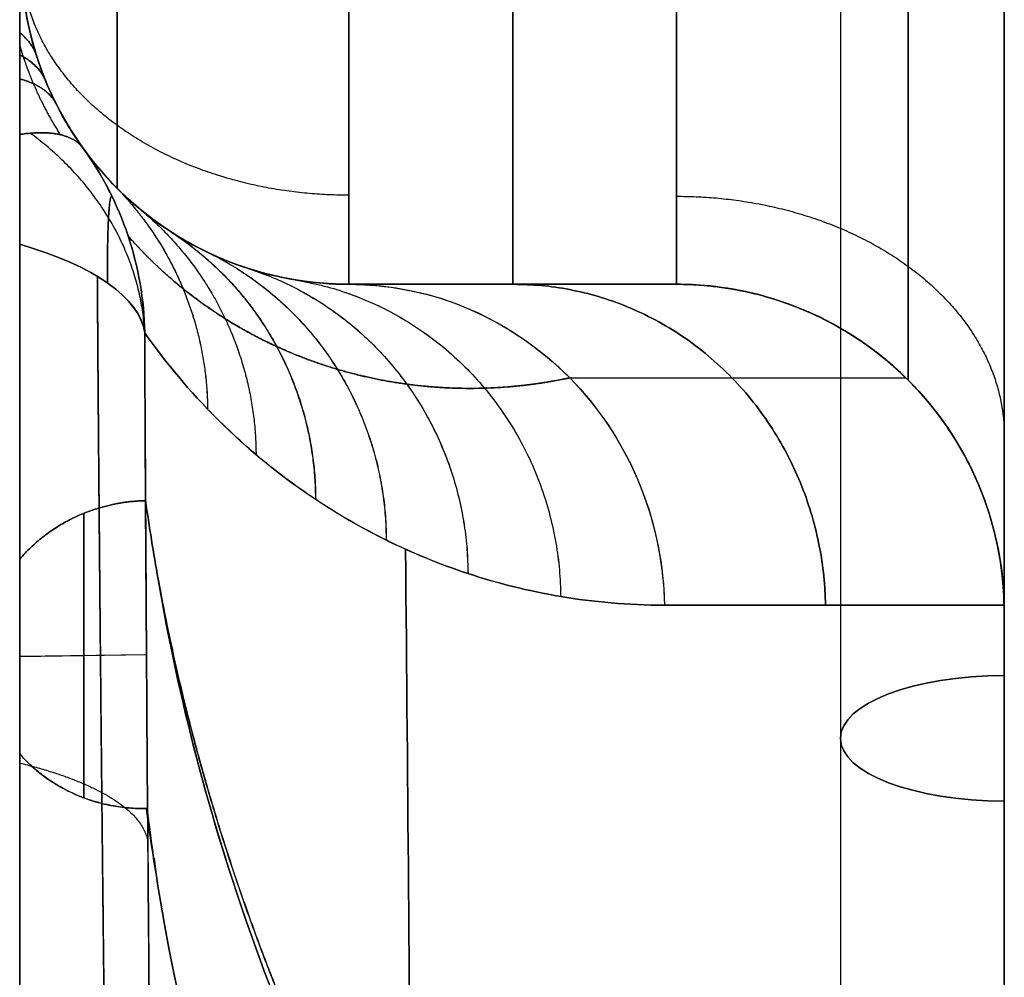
# Model space of a CAD drawing. Header units: millimetres. Extents: x 0 to 322, y -110 to 60.
# Tile 252 of 256: x 319 to 322, y 10.89 to 13.81. Entities that reach past the tile are written whole.
import ezdxf

# ---------------------------------------------------------------- set-up
doc = ezdxf.new("R2010")
doc.units = ezdxf.units.MM
doc.layers.add('Layer 01', color=7, linetype='Continuous', true_color=0x000000)

msp = doc.modelspace()

# ---------------------------------------------------------------- linework, layer by layer
at = {"layer": 'Layer 01'}
for p, q in [((318.9956, -35.651), (318.9956, 35.651)), ((321.5, 17.5, 7.2487), (321.5, 5.5433, 2.2961)), ((321.5, 17.5, -7.2487), (321.5, 5.5433, -2.2961)), ((322, 17.5, 11.2226), (322, 4.6168, 11.2226)), ((322, 17.5, -11.2226), (322, 4.6168, -11.2226)), ((322, 17.5, 0), (322, 6.4997, 0)), ((322, 17.5, -6.7075), (322, 6.1785, -2.018)), ((322, 17.3087, 7.7107), (322, 5.7958, 2.9419)), ((320, 13, 18.5103), (320, 13, 22.2482)), ((320.5647, 13, 20.3793), (320, 13, 20.3793)), ((320, 13, -20.3793), (320.5647, 13, -20.3793)), ((320.5, 13, 20.5794), (320.5, 13, 18.5103)), ((320.5, 13, -18.5103), (320.5, 13, -20.5794)), ((321, 13, -18.5103), (321, 13, -19.1084)), ((319.1908, 12.301, 32.4467), (319.1908, 11.4332, 32.7626)), ((319.1908, 11.4332, -32.7626), (319.1908, 12.301, -32.4467)), ((319.3825, 11.8699, 32.6126), (318.9956, 11.8641, 32.5966)), ((319.3825, 11.8693, -32.6129), (318.9956, 11.8634, -32.5968)), ((322, 11.8393, -4.3628), (322, 11.8393, 4.3628)), ((319.4039, 11.2589, 32.3955), (319.4024, 11.2589, 32.3955)), ((319.4024, 11.2589, -32.3955), (319.4039, 11.2589, -32.3955)), ((319.4053, 11.2487, -32.3674), (319.4116, 11.2002, -32.2341)), ((319.4054, 11.2486, 32.3672), (319.4116, 11.2002, 32.2341))]:
    msp.add_line(p, q, dxfattribs=at)
at = {"layer": 'Layer 01', "extrusion": (1.40901e-10, 1.86276e-09, -1)}
msp.add_arc((-320, 14, 18.5103), 1, 270, 0, dxfattribs=at)
at = {"layer": 'Layer 01', "extrusion": (-7.66036e-11, 3.39051e-09, 1)}
msp.add_arc((320, 14, 18.5103), 1, 180, 270, dxfattribs=at)
at = {"layer": 'Layer 01'}
for centre, start, end in [((320, 14, -25.3551), 180, 247.9313), ((320, 14, 25.3551), 180, 247.9328), ((321, 12, 18.8973), 0, 90)]:
    msp.add_arc(centre, 1, start, end, dxfattribs=at)
at = {"layer": 'Layer 01', "extrusion": (1, 6.73981e-09, 5.19745e-09)}
msp.add_arc((14, 18.5103, 320), 1, 180, 265.9932, dxfattribs=at)
at = {"layer": 'Layer 01', "extrusion": (1, 5.90398e-09, -7.71366e-09)}
msp.add_arc((14, -18.5103, 320), 1, 94.0068, 180, dxfattribs=at)
at = {"layer": 'Layer 01', "extrusion": (-1, 0, 0)}
for centre, start, end in [((-14, -18.5103, -320.5), 0, 85.9932), ((-14, 18.5103, -320.5), 274.0068, 0), ((-14, -18.5103, -321), 0, 85.9932)]:
    msp.add_arc(centre, 1, start, end, dxfattribs=at)
at = {"layer": 'Layer 01', "extrusion": (-1, -6.47421e-11, 9.90148e-11)}
msp.add_arc((-14, 18.5103, -321), 1, 274.0068, 0, dxfattribs=at)
at = {"layer": 'Layer 01', "extrusion": (0.049095, -0.067991, 0.996477)}
msp.add_arc((265.6308, -178.0627, -17.3281), 1, 325.3642, 360, dxfattribs=at)
at = {"layer": 'Layer 01', "extrusion": (0.049091, -0.067992, -0.996477)}
msp.add_arc((265.6389, 178.0506, -17.3293), 1, 359.9974, 34.6332, dxfattribs=at)
at = {"layer": 'Layer 01', "extrusion": (0.003267, -0.928998, -0.37007)}
msp.add_arc((318.4217, -34.2472, 1.0381), 1, 308.1745, 357.0589, dxfattribs=at)
at = {"layer": 'Layer 01', "extrusion": (0.003268, -0.928998, 0.370071)}
msp.add_arc((318.4217, 34.247, 1.0386), 1, 2.9411, 51.8255, dxfattribs=at)
at = {"layer": 'Layer 01', "extrusion": (0.268446, -6.86875e-09, -0.963295)}
msp.add_arc((12, 314.2268, 64.4711), 1, 0, 88.796, dxfattribs=at)
at = {"layer": 'Layer 01', "extrusion": (-2.69449e-19, -3.6407e-09, 1)}
msp.add_arc((321, 12, 18.5103), 1, 0, 90, dxfattribs=at)
at = {"layer": 'Layer 01', "extrusion": (-6.92384e-18, 2.91256e-09, 1)}
msp.add_arc((321, 12, -18.5103), 1, 0, 90, dxfattribs=at)
at = {"layer": 'Layer 01', "extrusion": (0, 0, -1)}
msp.add_arc((-321, 12, 18.8973), 1, 90, 180, dxfattribs=at)
at = {"layer": 'Layer 01', "extrusion": (0, -0.92388, 0.382683)}
msp.add_arc((322, 0, -12.5716), 0.5, 90, 270, dxfattribs=at)
at = {"layer": 'Layer 01', "extrusion": (0, -0.92388, -0.382683)}
msp.add_arc((322, 0, -12.5716), 0.5, 90, 270, dxfattribs=at)
at = {"layer": 'Layer 01'}
for points, degree in [([(322, 6.1785, -2.018), (322, 11.8393, -4.3628), (322, 17.5, -6.7075)], 2), ([(322, 17.5, 6.7075), (322, 11.8393, 4.3628), (322, 6.1785, 2.018)], 2), ([(322, 5.7958, 2.9419), (322, 11.5522, 5.3263), (322, 17.3087, 7.7107)], 2), ([(322, 17.3087, -7.7107), (322, 11.5522, -5.3263), (322, 5.7958, -2.9419)], 2), ([(318.9956, 13.1223, 32.9303), (318.9956, 13.2551, 32.877), (318.9956, 13.3709, 32.7884), (318.9956, 13.4572, 32.6742)], 3), ([(318.9956, 13.4572, -32.6742), (318.9956, 13.3709, -32.7884), (318.9956, 13.2551, -32.877), (318.9956, 13.1223, -32.9303)], 3), ([(321, 13, 19.1084), (320.6302, 13, 20.1378), (320.2965, 13, 21.1843), (320, 13, 22.2482)], 3), ([(320, 13, 18.5103), (320.5, 13, 18.5103), (321, 13, 18.5103)], 2), ([(320, 13, 18.5103), (320, 13, 20.3793), (320, 13, 22.2482)], 2), ([(320, 13, -22.2482), (320.2965, 13, -21.1843), (320.6302, 13, -20.1378), (321, 13, -19.1084)], 3), ([(320, 13, -22.2482), (320, 13, -20.3793), (320, 13, -18.5103)], 2), ([(320, 13, -18.5103), (320.5, 13, -18.5103), (321, 13, -18.5103)], 2), ([(321, 13, 18.5103), (321, 13, 18.8094), (321, 13, 19.1084)], 2), ([(321, 13, -18.5103), (321, 13, -18.8094), (321, 13, -19.1084)], 2), ([(319.3771, 12.8517, -32.2476), (319.3784, 12.5257, -32.3744), (319.3803, 12.1979, -32.4962), (319.3825, 11.8684, -32.6132)], 3), ([(319.3825, 11.8684, 32.6132), (319.3802, 12.1973, 32.4965), (319.3784, 12.525, 32.3746), (319.3771, 12.8517, 32.2476)], 3), ([(320.674, 12.7145, 22.436), (320.9768, 12.7145, 21.3492), (321.3191, 12.7145, 20.281), (321.6997, 12.7145, 19.2308)], 3), ([(320.674, 12.7145, -22.436), (320.9768, 12.7145, -21.3492), (321.3191, 12.7145, -20.281), (321.6997, 12.7145, -19.2308)], 3), ([(319.3796, 12.3398, 32.4415), (319.3908, 12.26, 32.2222), (319.4037, 12.1802, 32.003), (319.4181, 12.1005, 31.7839)], 3), ([(319.4181, 12.1005, -31.7839), (319.4037, 12.1802, -32.003), (319.3908, 12.26, -32.2222), (319.3796, 12.3398, -32.4415)], 3), ([(319.3796, 12.3398, 32.4415), (319.3805, 12.1827, 32.4987), (319.3815, 12.0256, 32.5559), (319.3825, 11.8684, 32.6132)], 3), ([(319.3825, 11.8684, -32.6132), (319.3815, 12.0256, -32.5559), (319.3805, 12.1827, -32.4987), (319.3796, 12.3398, -32.4415)], 3), ([(320.1728, 12.1918, 25.8289), (320.1797, 11.4542, 25.8753), (320.1859, 10.7164, 25.9175), (320.1916, 9.9783, 25.9555)], 3), ([(320.1916, 9.9783, -25.9555), (320.1859, 10.7164, -25.9175), (320.1797, 11.4542, -25.8753), (320.1728, 12.1918, -25.8289)], 3), ([(318.9956, 11.567, 32.7047), (318.9956, 11.8642, 32.5965), (318.9956, 12.1614, 32.4884)], 2), ([(318.9956, 11.567, -32.7047), (318.9956, 11.8642, -32.5965), (318.9956, 12.1614, -32.4884)], 2), ([(319.418, 12.1011, 31.7855), (319.4785, 11.7432, 30.8022), (319.5708, 11.3873, 29.8245), (319.6951, 11.0335, 28.8525)], 3), ([(319.418, 12.1011, -31.7855), (319.4785, 11.7432, -30.8021), (319.5708, 11.3873, -29.8244), (319.6951, 11.0335, -28.8523)], 3), ([(320.9631, 12.021, 22.5166), (321.2687, 12.021, 21.4201), (321.6146, 12.021, 20.3426), (321.9998, 12.021, 19.2836)], 3), ([(321.9998, 12.021, -19.2836), (321.6146, 12.021, -20.3426), (321.2687, 12.021, -21.4201), (320.9631, 12.021, -22.5166)], 3), ([(321.9998, 12.021, 19.2836), (321.9999, 12.014, 19.2836), (322, 12.007, 19.2838), (322, 12, 19.2843)], 3), ([(322, 12, -19.2843), (322, 12.007, -19.2838), (321.9999, 12.014, -19.2836), (321.9998, 12.021, -19.2836)], 3), ([(322, 12, 18.5103), (322, 12, 18.8973), (322, 12, 19.2843)], 2), ([(322, 12, 19.2843), (322, 10.5434, 19.3735), (322, 9.086, 19.4465), (322, 7.6279, 19.5032)], 3), ([(322, 7.6279, -19.5032), (322, 9.086, -19.4465), (322, 10.5434, -19.3735), (322, 12, -19.2843)], 3), ([(322, 12, -19.2843), (322, 12, -18.8973), (322, 12, -18.5103)], 2), ([(319.3855, 11.4002, -32.7837), (319.3845, 11.5563, -32.7269), (319.3835, 11.7124, -32.67), (319.3825, 11.8684, -32.6132)], 3), ([(319.3825, 11.8684, 32.6132), (319.3834, 11.7124, 32.67), (319.3845, 11.5563, 32.7269), (319.3855, 11.4002, 32.7837)], 3), ([(319.3855, 11.4002, 32.7837), (319.384, 11.4002, 32.7837), (319.3825, 11.4002, 32.7836)], 2), ([(319.4256, 11.1176, 32.0073), (319.409, 11.2116, 32.2656), (319.3946, 11.3058, 32.5244), (319.3825, 11.4002, 32.7836)], 3), ([(319.3825, 11.4002, -32.7836), (319.384, 11.4002, -32.7837), (319.3855, 11.4002, -32.7837)], 2), ([(319.3825, 11.4002, -32.7836), (319.3946, 11.3058, -32.5244), (319.409, 11.2116, -32.2656), (319.4256, 11.1176, -32.0073)], 3), ([(319.3825, 11.4002, 32.7836), (319.3947, 11.3057, 32.5242), (319.409, 11.2115, 32.2652), (319.4256, 11.1173, 32.0065)], 3), ([(319.3825, 11.4002, -32.7836), (319.3947, 11.3057, -32.5242), (319.409, 11.2115, -32.2652), (319.4256, 11.1173, -32.0066)], 3), ([(319.3859, 11.3976, 32.7766), (319.3858, 11.3985, 32.7789), (319.3856, 11.3994, 32.7813), (319.3855, 11.4002, 32.7837)], 3), ([(319.3855, 11.4002, -32.7837), (319.3857, 11.3994, -32.7813), (319.3858, 11.3985, -32.7789), (319.3859, 11.3976, -32.7765)], 3), ([(319.4256, 11.1176, 32.0073), (319.4101, 11.2109, 32.2636), (319.3969, 11.3042, 32.52), (319.3859, 11.3976, 32.7766)], 3), ([(319.4256, 11.1176, -32.0073), (319.4101, 11.2109, -32.2636), (319.3969, 11.3042, -32.52), (319.3859, 11.3976, -32.7765)], 3), ([(321.9482, 6.6355, 19.6849), (320.524, 8.0818, 23.6637), (319.6782, 9.5924, 27.8168), (319.4256, 11.1176, 32.0073)], 3), ([(319.4256, 11.1176, -32.0073), (319.6782, 9.5924, -27.8168), (320.524, 8.0818, -23.6637), (321.9482, 6.6355, -19.6849)], 3)]:
    msp.add_open_spline(points, degree=degree, dxfattribs=at)
for points, knots in [([(318.9956, 13.4572, 32.6742), (318.9956, 13.5631, 32.5339), (318.9956, 13.6564, 32.3849), (318.9956, 13.7885, 32.157), (318.9956, 13.831, 32.0801), (318.9956, 13.8971, 31.9662), (318.9956, 13.9194, 31.9282), (318.9956, 13.9693, 31.8561), (318.9956, 13.9974, 31.8197), (318.9956, 14.038, 31.8018)], [0, 0, 0, 0, 0.528314, 0.528314, 0.79247, 0.79247, 0.924549, 0.924549, 1.056627, 1.056627, 1.056627, 1.056627]), ([(318.9956, 14.038, -31.8018), (318.9956, 13.9969, -31.8199), (318.9956, 13.9689, -31.8566), (318.9956, 13.9191, -31.9286), (318.9956, 13.8969, -31.9665), (318.9956, 13.8309, -32.0804), (318.9956, 13.7884, -32.1572), (318.9956, 13.6563, -32.385), (318.9956, 13.5631, -32.5339), (318.9956, 13.4572, -32.6742)], [0, 0, 0, 0, 0.132087, 0.132087, 0.264174, 0.264174, 0.528349, 0.528349, 1.056697, 1.056697, 1.056697, 1.056697]), ([(319, 14, -31.7157), (319, 13.8865, -31.8159), (319.0192, 13.7861, -31.9009), (319.0472, 13.6964, -31.975), (319.0498, 13.6882, -31.9818), (319.0543, 13.6748, -31.9928), (319.0612, 13.6549, -32.0091), (319.0687, 13.6355, -32.025), (319.0843, 13.5971, -32.0561), (319.0957, 13.5723, -32.076), (319.1321, 13.5004, -32.1334), (319.1596, 13.4557, -32.1683), (319.1893, 13.4146, -32.2)], [0, 0, 0, 0, 0.3965342, 0.3965342, 0.4213176, 0.4213176, 0.4461009, 0.4956677, 0.4956677, 0.5948013, 0.5948013, 0.7930683, 0.7930683, 0.7930683, 0.7930683]), ([(319.1893, 13.4146, 32.2), (319.1299, 13.4969, 32.1366), (319.0794, 13.5934, 32.0602), (319.0434, 13.7084, 31.9651), (319.0423, 13.7123, 31.9619), (319.0391, 13.7231, 31.9529), (319.0344, 13.7394, 31.9393), (319.0301, 13.7564, 31.9252), (319.0218, 13.7909, 31.8962), (319.017, 13.8149, 31.8759), (319.0048, 13.8896, 31.8121), (319, 13.9432, 31.7658), (319, 14, 31.7157)], [-0.7933947, -0.7933947, -0.7933947, -0.7933947, -0.3966973, -0.3966973, -0.3719038, -0.3719038, -0.3471102, -0.297523, -0.297523, -0.1983487, -0.1983487, 0, 0, 0, 0]), ([(322, 13.8603, 16.5152), (322, 13.8017, 16.5193), (322, 13.7144, 16.5293), (322, 13.6279, 16.545), (322, 13.5704, 16.5568), (322, 13.5432, 16.5629), (322, 13.4532, 16.5855), (322, 13.394, 16.6033), (322, 13.2775, 16.6443), (322, 13.2219, 16.6667), (322, 13.0469, 16.7473), (322, 12.9376, 16.8108), (322, 12.7251, 16.9637), (322, 12.6265, 17.0506), (322, 12.4926, 17.1942), (322, 12.4504, 17.2441), (322, 12.3711, 17.348), (322, 12.3331, 17.4033), (322, 12.2655, 17.5125), (322, 12.2189, 17.5965), (322, 12.1784, 17.6839), (322, 12.1528, 17.7428), (322, 12.1402, 17.7739), (322, 12.1074, 17.8607), (322, 12.0787, 17.9488), (322, 12.0561, 18.0387), (322, 12.0425, 18.0991), (322, 12.036, 18.1313), (322, 12.0103, 18.2758), (322, 12, 18.3925), (322, 12, 18.5103)], [0, 0, 0, 0, 0.187758, 0.281636, 0.281636, 0.375515, 0.375515, 0.563273, 0.563273, 0.75103, 0.75103, 1.126545, 1.126545, 1.50206, 1.50206, 1.689818, 1.689818, 1.877575, 1.877575, 2.065333, 2.159212, 2.159212, 2.25309, 2.25309, 2.440848, 2.534727, 2.534727, 2.628605, 2.628605, 3.004121, 3.004121, 3.004121, 3.004121]), ([(322, 12, -18.5103), (322, 12, -18.4516), (322, 12.0039, -18.3638), (322, 12.0135, -18.2764), (322, 12.0212, -18.2182), (322, 12.0255, -18.1906), (322, 12.0417, -18.0993), (322, 12.0553, -18.039), (322, 12.0881, -17.9199), (322, 12.1066, -17.8629), (322, 12.1747, -17.6827), (322, 12.2304, -17.5692), (322, 12.3681, -17.3465), (322, 12.448, -17.2422), (322, 12.5818, -17.0985), (322, 12.6287, -17.0529), (322, 12.7267, -16.9666), (322, 12.7792, -16.9248), (322, 12.8834, -16.8497), (322, 12.964, -16.7973), (322, 13.0483, -16.7509), (322, 13.1054, -16.7212), (322, 13.1355, -16.7065), (322, 13.2198, -16.6677), (322, 13.3056, -16.6329), (322, 13.3938, -16.6041), (322, 13.4531, -16.5863), (322, 13.4847, -16.5776), (322, 13.6271, -16.5418), (322, 13.7428, -16.5234), (322, 13.8603, -16.5152)], [0, 0, 0, 0, 0.187758, 0.281636, 0.281636, 0.375515, 0.375515, 0.563273, 0.563273, 0.75103, 0.75103, 1.126545, 1.126545, 1.50206, 1.50206, 1.689818, 1.689818, 1.877575, 1.877575, 2.065333, 2.159212, 2.159212, 2.25309, 2.25309, 2.440848, 2.534727, 2.534727, 2.628605, 2.628605, 3.004121, 3.004121, 3.004121, 3.004121]), ([(320, 13, 22.2482), (319.9432, 13, 22.6561), (319.8892, 13.0048, 23.0648), (319.787, 13.0216, 23.8841), (319.7388, 13.0335, 24.2946), (319.648, 13.0628, 25.1178), (319.6055, 13.0801, 25.5304), (319.5261, 13.1183, 26.3579), (319.4894, 13.1393, 26.7724), (319.3878, 13.2052, 28.0168), (319.3317, 13.2534, 28.8483), (319.2428, 13.3437, 30.518), (319.21, 13.3858, 31.3562), (319.1893, 13.4146, 32.2)], [0, 0, 0, 0, 1.250008, 1.250008, 2.500017, 2.500017, 3.750025, 3.750025, 5.000033, 5.000033, 7.50005, 7.50005, 10.000066, 10.000066, 10.000066, 10.000066]), ([(319.1893, 13.4146, -32.2), (319.2067, 13.3904, -31.4904), (319.2343, 13.3539, -30.72), (319.3187, 13.2654, -29.0578), (319.3759, 13.2132, -28.166), (319.4546, 13.1618, -27.1985), (319.4555, 13.1612, -27.1873), (319.4576, 13.1599, -27.1611), (319.4609, 13.1578, -27.122), (319.4684, 13.153, -27.0306), (319.4837, 13.1435, -26.848), (319.5153, 13.1249, -26.4834), (319.544, 13.1098, -26.172), (319.6034, 13.081, -25.5508), (319.6458, 13.0636, -25.1385), (319.6938, 13.048, -24.7026), (319.6971, 13.047, -24.6731), (319.7032, 13.0451, -24.618), (319.7123, 13.0422, -24.5357), (319.7339, 13.0359, -24.3446), (319.7776, 13.0244, -23.9673), (319.8159, 13.0167, -23.6519), (319.8934, 13.0043, -23.0319), (319.9464, 13, -22.6329), (320, 13, -22.2482)], [-10.000032, -10.000032, -10.000032, -10.000032, -7.500024, -7.500024, -5.000016, -5.000016, -4.960953, -4.960953, -4.921891, -4.843765, -4.687515, -4.375014, -3.750012, -3.750012, -2.500008, -2.500008, -2.421883, -2.421883, -2.343757, -2.187507, -1.875006, -1.250004, -1.250004, 0, 0, 0, 0]), ([(318.9956, -13.1223, 32.9303), (318.9956, -12.0762, 33.3501), (318.9956, -11.0106, 33.7239), (318.9956, -8.8585, 34.3676), (318.9956, -7.7712, 34.6379), (318.9956, -5.5736, 35.0729), (318.9956, -4.463, 35.2376), (318.9956, -2.2189, 35.4577), (318.9956, -1.096, 35.5121), (318.9956, 0.5897, 35.5107), (318.9956, 1.1518, 35.4964), (318.9956, 2.2764, 35.44), (318.9956, 2.8391, 35.3978), (318.9956, 4.5142, 35.2307), (318.9956, 5.6185, 35.0653), (318.9956, 8.8952, 34.4129), (318.9956, 11.0314, 33.7694), (318.9956, 13.1223, 32.9303)], [0, 0, 0, 0, 3.366062, 3.366062, 6.732124, 6.732124, 10.098186, 10.098186, 13.464247, 13.464247, 15.147278, 15.147278, 16.830309, 16.830309, 20.196371, 20.196371, 26.928495, 26.928495, 26.928495, 26.928495]), ([(318.9956, 13.1223, -32.9303), (318.9956, 12.0762, -33.3501), (318.9956, 11.0106, -33.7239), (318.9956, 8.8585, -34.3676), (318.9956, 7.7712, -34.6379), (318.9956, 5.5736, -35.0729), (318.9956, 4.463, -35.2376), (318.9956, 2.2189, -35.4577), (318.9956, 1.096, -35.5121), (318.9956, -0.5897, -35.5107), (318.9956, -1.1518, -35.4964), (318.9956, -2.2764, -35.44), (318.9956, -2.8391, -35.3978), (318.9956, -4.5142, -35.2307), (318.9956, -5.6185, -35.0653), (318.9956, -8.8952, -34.4129), (318.9956, -11.0314, -33.7694), (318.9956, -13.1223, -32.9303)], [0, 0, 0, 0, 3.366062, 3.366062, 6.732124, 6.732124, 10.098186, 10.098186, 13.464247, 13.464247, 15.147278, 15.147278, 16.830309, 16.830309, 20.196371, 20.196371, 26.928495, 26.928495, 26.928495, 26.928495]), ([(320, 13, -22.2482), (320.1123, 13, -22.2795), (320.2333, 12.979, -22.3132), (320.4676, 12.884, -22.3785), (320.5803, 12.8097, -22.41), (320.7676, 12.6193, -22.4621), (320.8415, 12.5039, -22.4827), (320.9379, 12.2626, -22.5096), (320.9607, 12.1376, -22.516), (320.9631, 12.021, -22.5166)], [-1.559468, -1.559468, -1.559468, -1.559468, -1.169601, -1.169601, -0.779734, -0.779734, -0.389867, -0.389867, 0, 0, 0, 0]), ([(321.9998, 12.021, 19.2836), (321.9985, 12.084, 19.2833), (321.9911, 12.1484, 19.2821), (321.9703, 12.244, 19.2784), (321.9618, 12.2757, 19.2769), (321.9466, 12.3227, 19.2742), (321.9412, 12.3383, 19.2733), (321.9295, 12.3691, 19.2712), (321.9227, 12.3859, 19.27), (321.8927, 12.4546, 19.2647), (321.8627, 12.5098, 19.2595), (321.8079, 12.5902, 19.2498), (321.788, 12.6166, 19.2463), (321.7558, 12.6551, 19.2407), (321.739, 12.674, 19.2377), (321.7214, 12.6925, 19.2346), (321.7095, 12.7048, 19.2325), (321.7019, 12.7123, 19.2312), (321.6604, 12.7527, 19.2239), (321.6158, 12.7905, 19.2161), (321.5356, 12.8451, 19.2021), (321.5067, 12.8628, 19.197), (321.4601, 12.888, 19.1888), (321.436, 12.9003, 19.1846), (321.4108, 12.9118, 19.1802), (321.3937, 12.9193, 19.1772), (321.3838, 12.9234, 19.1754), (321.3458, 12.9389, 19.1688), (321.3151, 12.9496, 19.1634), (321.2535, 12.9679, 19.1526), (321.2238, 12.9752, 19.1474), (321.1283, 12.9938, 19.1309), (321.0637, 13, 19.1195), (321, 13, 19.1084)], [0, 0, 0, 0, 0.195391, 0.195391, 0.293086, 0.293086, 0.341933, 0.341933, 0.390781, 0.390781, 0.586172, 0.586172, 0.683867, 0.683867, 0.732714, 0.757138, 0.757138, 0.781562, 0.781562, 0.976953, 0.976953, 1.074648, 1.074648, 1.123495, 1.147919, 1.147919, 1.172343, 1.172343, 1.270038, 1.270038, 1.367734, 1.367734, 1.563124, 1.563124, 1.563124, 1.563124]), ([(321, 13, -19.1084), (321.0262, 13, -19.113), (321.0553, 12.999, -19.1181), (321.1033, 12.9948, -19.1264), (321.12, 12.9929, -19.1293), (321.1462, 12.9893, -19.1339), (321.1551, 12.9879, -19.1355), (321.1733, 12.9849, -19.1386), (321.1843, 12.9829, -19.1406), (321.2227, 12.9754, -19.1473), (321.2535, 12.9679, -19.1527), (321.2997, 12.9542, -19.1608), (321.3151, 12.9492, -19.1635), (321.3457, 12.9385, -19.1688), (321.3595, 12.9333, -19.1712), (321.443, 12.8994, -19.1857), (321.5037, 12.8663, -19.1964), (321.5842, 12.8123, -19.2105), (321.6092, 12.7936, -19.2149), (321.6442, 12.765, -19.221), (321.661, 12.7506, -19.224), (321.6769, 12.7362, -19.2268), (321.6872, 12.7265, -19.2286), (321.6911, 12.7228, -19.2293), (321.7465, 12.6689, -19.239), (321.7896, 12.617, -19.2466), (321.8444, 12.5366, -19.2563), (321.8611, 12.5094, -19.2592), (321.8837, 12.4683, -19.2631), (321.8908, 12.4546, -19.2644), (321.9043, 12.4271, -19.2668), (321.9101, 12.4147, -19.2678), (321.9695, 12.2784, -19.2782), (321.9971, 12.1471, -19.2831), (321.9998, 12.021, -19.2836)], [-1.565154, -1.565154, -1.565154, -1.565154, -1.467332, -1.467332, -1.418421, -1.418421, -1.393965, -1.393965, -1.36951, -1.36951, -1.271688, -1.271688, -1.222776, -1.222776, -1.173865, -1.173865, -0.978221, -0.978221, -0.880399, -0.880399, -0.831488, -0.807032, -0.807032, -0.782577, -0.782577, -0.586933, -0.586933, -0.489111, -0.489111, -0.4402, -0.4402, -0.391288, -0.391288, 0, 0, 0, 0]), ([(319.3771, 12.8517, 32.2476), (319.4178, 12.794, 31.4226), (319.482, 12.7096, 30.603), (319.6559, 12.5287, 28.9703), (319.7656, 12.4321, 28.1572), (319.9643, 12.3, 26.9404), (320.0363, 12.258, 26.5351), (320.1915, 12.1814, 25.726), (320.2747, 12.1468, 25.3225), (320.4522, 12.0882, 24.5176), (320.5466, 12.0642, 24.1162), (320.7464, 12.0306, 23.3151), (320.8519, 12.021, 22.9155), (320.9631, 12.021, 22.5166)], [0, 0, 0, 0, 2.480069, 2.480069, 4.960138, 4.960138, 6.200172, 6.200172, 7.440207, 7.440207, 8.680241, 8.680241, 9.920276, 9.920276, 9.920276, 9.920276]), ([(320.9631, 12.021, -22.5166), (320.8518, 12.021, -22.9159), (320.7463, 12.0306, -23.3157), (320.5465, 12.0642, -24.1165), (320.4522, 12.0882, -24.5177), (320.2749, 12.1467, -25.3215), (320.1919, 12.1812, -25.7242), (320.037, 12.2576, -26.5314), (319.9651, 12.2995, -26.9359), (319.8326, 12.3875, -27.7469), (319.7719, 12.4337, -28.1536), (319.6619, 12.5268, -28.9686), (319.6127, 12.5737, -29.3765), (319.482, 12.7096, -30.6026), (319.4178, 12.794, -31.4227), (319.3771, 12.8517, -32.2476)], [0, 0, 0, 0, 1.240003, 1.240003, 2.480005, 2.480005, 3.720008, 3.720008, 4.960011, 4.960011, 6.200013, 6.200013, 7.440016, 7.440016, 9.920021, 9.920021, 9.920021, 9.920021]), ([(318.9956, 12.1614, -32.4884), (318.9956, 12.0375, -32.198), (318.9956, 11.9094, -31.9096), (318.9956, 11.6986, -31.4855), (318.9956, 11.6257, -31.3455), (318.9956, 11.5041, -31.1423), (318.9956, 11.4617, -31.0754), (318.9956, 11.3902, -30.9813), (318.9956, 11.3651, -30.9506), (318.9956, 11.3216, -30.9099), (318.9956, 11.3063, -30.8971), (318.9956, 11.2712, -30.8784), (318.9956, 11.2491, -30.8731), (318.9956, 11.215, -30.894), (318.9956, 11.2068, -30.9142), (318.9956, 11.196, -30.952), (318.9956, 11.1933, -30.9717), (318.9956, 11.1884, -31.0304), (318.9956, 11.1893, -31.0695), (318.9956, 11.1964, -31.1868), (318.9956, 11.2071, -31.2647), (318.9956, 11.2451, -31.4961), (318.9956, 11.279, -31.6486), (318.9956, 11.3895, -32.1044), (318.9956, 11.476, -32.4054), (318.9956, 11.567, -32.7047)], [0, 0, 0, 0, 0.944875, 0.944875, 1.417312, 1.417312, 1.653531, 1.653531, 1.77164, 1.77164, 1.830695, 1.830695, 1.88975, 1.88975, 1.948804, 1.948804, 2.007859, 2.007859, 2.125968, 2.125968, 2.362187, 2.362187, 2.834624, 2.834624, 3.779499, 3.779499, 3.779499, 3.779499]), ([(318.9956, 11.567, 32.7047), (318.9956, 11.4751, 32.4025), (318.9956, 11.3879, 32.0989), (318.9956, 11.2766, 31.6382), (318.9956, 11.2425, 31.4839), (318.9956, 11.205, 31.2499), (318.9956, 11.1946, 31.1715), (318.9956, 11.189, 31.0532), (318.9956, 11.1885, 31.0134), (318.9956, 11.1958, 30.9545), (318.9956, 11.1995, 30.9347), (318.9956, 11.2148, 30.898), (318.9956, 11.2289, 30.8801), (318.9956, 11.2683, 30.8755), (318.9956, 11.2873, 30.8857), (318.9956, 11.3199, 30.908), (318.9956, 11.3346, 30.9214), (318.9956, 11.3758, 30.9632), (318.9956, 11.4003, 30.9939), (318.9956, 11.4703, 31.0885), (318.9956, 11.5118, 31.1546), (318.9956, 11.6313, 31.3561), (318.9956, 11.7035, 31.4949), (318.9956, 11.9118, 31.9151), (318.9956, 12.0387, 32.2008), (318.9956, 12.1614, 32.4884)], [0, 0, 0, 0, 0.944841, 0.944841, 1.417262, 1.417262, 1.653472, 1.653472, 1.771578, 1.771578, 1.83063, 1.83063, 1.889683, 1.889683, 1.948735, 1.948735, 2.007788, 2.007788, 2.125893, 2.125893, 2.362104, 2.362104, 2.834524, 2.834524, 3.779366, 3.779366, 3.779366, 3.779366]), ([(319.4181, 12.1005, 31.7839), (319.4203, 12.0885, 31.7509), (319.4225, 12.0765, 31.718), (319.4248, 12.0645, 31.685), (319.4338, 12.0165, 31.553), (319.4434, 11.9684, 31.4211), (319.4536, 11.9204, 31.2893), (319.4638, 11.8724, 31.1574), (319.4745, 11.8245, 31.0256), (319.4859, 11.7765, 30.8938), (319.4973, 11.7285, 30.762), (319.5092, 11.6806, 30.6303), (319.5217, 11.6326, 30.4986), (319.5343, 11.5847, 30.3669), (319.5474, 11.5368, 30.2353), (319.5611, 11.4889, 30.1037), (319.5748, 11.441, 29.9722), (319.5891, 11.3931, 29.8406), (319.6039, 11.3452, 29.7092), (319.6188, 11.2974, 29.5777), (319.6343, 11.2495, 29.4463), (319.6503, 11.2017, 29.315), (319.6664, 11.1539, 29.1836), (319.683, 11.1061, 29.0523), (319.7002, 11.0583, 28.9211), (319.7174, 11.0105, 28.7899), (319.7352, 10.9628, 28.6588), (319.7536, 10.9151, 28.5277), (319.772, 10.8673, 28.3966), (319.791, 10.8196, 28.2657), (319.8105, 10.772, 28.1347), (319.8301, 10.7243, 28.0038), (319.8502, 10.6766, 27.873), (319.8709, 10.629, 27.7422), (319.8917, 10.5814, 27.6115), (319.913, 10.5338, 27.4808), (319.9349, 10.4863, 27.3502), (319.9568, 10.4387, 27.2196), (319.9792, 10.3912, 27.0891), (320.0023, 10.3437, 26.9587), (320.0253, 10.2962, 26.8283), (320.049, 10.2487, 26.698), (320.0732, 10.2013, 26.5677), (320.0853, 10.1776, 26.5026), (320.0976, 10.1539, 26.4375), (320.11, 10.1302, 26.3725), (320.1348, 10.0828, 26.2423), (320.1602, 10.0354, 26.1123), (320.1862, 9.9881, 25.9824), (320.2121, 9.9408, 25.8525), (320.2387, 9.8935, 25.7226), (320.2658, 9.8463, 25.5929), (320.293, 9.799, 25.4632), (320.3207, 9.7518, 25.3336), (320.349, 9.7047, 25.2041), (320.3773, 9.6575, 25.0746), (320.4062, 9.6104, 24.9452), (320.4357, 9.5633, 24.816), (320.4652, 9.5162, 24.6867), (320.4952, 9.4691, 24.5575), (320.5258, 9.4222, 24.4285), (320.5565, 9.3752, 24.2995), (320.5877, 9.3282, 24.1706), (320.6195, 9.2813, 24.0418), (320.6513, 9.2344, 23.913), (320.6836, 9.1875, 23.7844), (320.7166, 9.1407, 23.6559), (320.7495, 9.0939, 23.5273), (320.783, 9.0471, 23.3989), (320.8171, 9.0004, 23.2707), (320.8512, 8.9537, 23.1424), (320.8859, 8.907, 23.0143), (320.9212, 8.8604, 22.8863), (320.9564, 8.8138, 22.7584), (320.9923, 8.7672, 22.6305), (321.0287, 8.7207, 22.5028), (321.0651, 8.6742, 22.3751), (321.1021, 8.6277, 22.2476), (321.1396, 8.5813, 22.1202), (321.1772, 8.5349, 21.9928), (321.2153, 8.4886, 21.8655), (321.254, 8.4423, 21.7385), (321.3314, 8.3497, 21.4843), (321.4112, 8.2573, 21.2307), (321.4932, 8.1651, 20.9778), (321.5342, 8.1191, 20.8513), (321.5757, 8.073, 20.725), (321.6179, 8.0271, 20.5989), (321.66, 7.9811, 20.4728), (321.7028, 7.9353, 20.3468), (321.746, 7.8894, 20.221), (321.7873, 7.8457, 20.1011), (321.8291, 7.8021, 19.9813), (321.8715, 7.7585, 19.8617), (321.9138, 7.7149, 19.742), (321.9566, 7.6713, 19.6225), (322, 7.6279, 19.5032)], [-13.362069, -13.362069, -13.362069, -13.362069, -13.25655, -13.25655, -13.25655, -12.834468, -12.834468, -12.834468, -12.412385, -12.412385, -12.412385, -11.990303, -11.990303, -11.990303, -11.56822, -11.56822, -11.56822, -11.146138, -11.146138, -11.146138, -10.724055, -10.724055, -10.724055, -10.301973, -10.301973, -10.301973, -9.87989, -9.87989, -9.87989, -9.457808, -9.457808, -9.457808, -9.035725, -9.035725, -9.035725, -8.613643, -8.613643, -8.613643, -8.19156, -8.19156, -8.19156, -7.769478, -7.769478, -7.769478, -7.558439, -7.558439, -7.558439, -7.136356, -7.136356, -7.136356, -6.714274, -6.714274, -6.714274, -6.292191, -6.292191, -6.292191, -5.870109, -5.870109, -5.870109, -5.448026, -5.448026, -5.448026, -5.025943, -5.025943, -5.025943, -4.603861, -4.603861, -4.603861, -4.181778, -4.181778, -4.181778, -3.759696, -3.759696, -3.759696, -3.337613, -3.337613, -3.337613, -2.91553, -2.91553, -2.91553, -2.493448, -2.493448, -2.493448, -1.649244, -1.649244, -1.649244, -1.227162, -1.227162, -1.227162, -0.805079, -0.805079, -0.805079, -0.402553, -0.402553, -0.402553, 0, 0, 0, 0]), ([(319.4181, 12.1005, 31.7839), (319.5421, 11.3669, 29.7685), (319.7999, 10.642, 27.7767), (320.4107, 9.5286, 24.7178), (320.67, 9.1343, 23.6343), (321.2722, 8.3509, 21.482), (321.6151, 7.9619, 20.4132), (322, 7.5756, 19.3518)], [0, 0, 0, 0, 6.415026, 6.415026, 9.97098, 9.97098, 13.526934, 13.526934, 13.526934, 13.526934]), ([(322, 7.5756, -19.3518), (321.6151, 7.9619, -20.4132), (321.2722, 8.3509, -21.482), (320.67, 9.1343, -23.6343), (320.4107, 9.5286, -24.7178), (319.7999, 10.642, -27.7767), (319.5421, 11.3669, -29.7685), (319.4181, 12.1005, -31.7839)], [0, 0, 0, 0, 3.555954, 3.555954, 7.111908, 7.111908, 13.526934, 13.526934, 13.526934, 13.526934]), ([(322, 7.6279, -19.5032), (321.9886, 7.6393, -19.5345), (321.9773, 7.6507, -19.5658), (321.966, 7.6621, -19.5971), (321.9208, 7.7077, -19.7223), (321.8762, 7.7534, -19.8477), (321.8322, 7.7991, -19.9732), (321.7881, 7.8449, -20.0987), (321.7447, 7.8907, -20.2245), (321.7018, 7.9365, -20.3504), (321.6589, 7.9824, -20.4763), (321.6165, 8.0284, -20.6023), (321.5748, 8.0743, -20.7286), (321.533, 8.1203, -20.8548), (321.4918, 8.1664, -20.9812), (321.4512, 8.2125, -21.1078), (321.4106, 8.2586, -21.2344), (321.3706, 8.3048, -21.3611), (321.3311, 8.351, -21.488), (321.2917, 8.3972, -21.6149), (321.2528, 8.4435, -21.7419), (321.2145, 8.4898, -21.8691), (321.1761, 8.5362, -21.9963), (321.1384, 8.5826, -22.1237), (321.1012, 8.629, -22.2512), (321.0641, 8.6755, -22.3787), (321.0275, 8.722, -22.5063), (320.9915, 8.7685, -22.6341), (320.9555, 8.8151, -22.7619), (320.92, 8.8617, -22.8898), (320.8852, 8.9083, -23.0179), (320.8503, 8.955, -23.146), (320.816, 9.0017, -23.2742), (320.7823, 9.0484, -23.4025), (320.7149, 9.1419, -23.6592), (320.6498, 9.2356, -23.9165), (320.587, 9.3295, -24.1742), (320.5556, 9.3765, -24.3031), (320.5248, 9.4234, -24.4321), (320.4946, 9.4705, -24.5612), (320.4643, 9.5175, -24.6903), (320.4347, 9.5646, -24.8195), (320.4056, 9.6117, -24.9489), (320.3765, 9.6588, -25.0782), (320.348, 9.7059, -25.2077), (320.3201, 9.7531, -25.3372), (320.2922, 9.8003, -25.4668), (320.2649, 9.8476, -25.5965), (320.2382, 9.8948, -25.7263), (320.2114, 9.9421, -25.8561), (320.1853, 9.9894, -25.986), (320.1597, 10.0368, -26.116), (320.1341, 10.0841, -26.246), (320.1091, 10.1315, -26.376), (320.0847, 10.1789, -26.5062), (320.0603, 10.2263, -26.6364), (320.0365, 10.2738, -26.7667), (320.0132, 10.3213, -26.8971), (319.99, 10.3687, -27.0275), (319.9673, 10.4163, -27.158), (319.9452, 10.4638, -27.2885), (319.9232, 10.5114, -27.4191), (319.9017, 10.5589, -27.5497), (319.8808, 10.6066, -27.6805), (319.8703, 10.6304, -27.7458), (319.86, 10.6542, -27.8112), (319.8498, 10.678, -27.8766), (319.8295, 10.7256, -28.0075), (319.8098, 10.7733, -28.1383), (319.7906, 10.821, -28.2693), (319.7715, 10.8687, -28.4003), (319.7529, 10.9164, -28.5313), (319.7349, 10.9641, -28.6625), (319.7169, 11.0119, -28.7936), (319.6995, 11.0596, -28.9248), (319.6827, 11.1074, -29.056), (319.6659, 11.1552, -29.1873), (319.6497, 11.203, -29.3186), (319.634, 11.2509, -29.45), (319.6184, 11.2987, -29.5814), (319.6033, 11.3466, -29.7128), (319.5889, 11.3944, -29.8443), (319.5744, 11.4423, -29.9758), (319.5605, 11.4902, -30.1074), (319.5472, 11.5381, -30.239), (319.5339, 11.586, -30.3706), (319.5212, 11.634, -30.5023), (319.5091, 11.6819, -30.634), (319.4969, 11.7299, -30.7657), (319.4854, 11.7778, -30.8975), (319.4744, 11.8258, -31.0293), (319.464, 11.8716, -31.155), (319.4541, 11.9173, -31.2807), (319.4447, 11.9631, -31.4065), (319.4353, 12.0089, -31.5323), (319.4265, 12.0547, -31.6581), (319.4181, 12.1005, -31.7839)], [-13.362069, -13.362069, -13.362069, -13.362069, -13.25655, -13.25655, -13.25655, -12.834467, -12.834467, -12.834467, -12.412384, -12.412384, -12.412384, -11.990302, -11.990302, -11.990302, -11.568219, -11.568219, -11.568219, -11.146136, -11.146136, -11.146136, -10.724054, -10.724054, -10.724054, -10.301971, -10.301971, -10.301971, -9.879888, -9.879888, -9.879888, -9.457806, -9.457806, -9.457806, -9.035723, -9.035723, -9.035723, -8.19152, -8.19152, -8.19152, -7.769438, -7.769438, -7.769438, -7.347355, -7.347355, -7.347355, -6.925272, -6.925272, -6.925272, -6.50319, -6.50319, -6.50319, -6.081107, -6.081107, -6.081107, -5.659025, -5.659025, -5.659025, -5.236942, -5.236942, -5.236942, -4.81486, -4.81486, -4.81486, -4.392777, -4.392777, -4.392777, -4.181738, -4.181738, -4.181738, -3.759656, -3.759656, -3.759656, -3.337573, -3.337573, -3.337573, -2.915491, -2.915491, -2.915491, -2.493408, -2.493408, -2.493408, -2.071326, -2.071326, -2.071326, -1.649243, -1.649243, -1.649243, -1.227161, -1.227161, -1.227161, -0.805078, -0.805078, -0.805078, -0.402552, -0.402552, -0.402552, 0, 0, 0, 0]), ([(319.3859, 11.3976, -32.7765), (319.3861, 11.3639, -32.788), (319.3864, 11.3303, -32.7993), (319.3887, 11.0352, -32.8984), (319.391, 10.7727, -32.9831), (319.3959, 10.2456, -33.1464), (319.3985, 9.9808, -33.225), (319.4118, 8.6555, -33.6018), (319.4237, 7.5885, -33.8517), (319.445, 5.4416, -34.2517), (319.4544, 4.3617, -34.4018), (319.4672, 2.1888, -34.6025), (319.4707, 1.0958, -34.6532), (319.4707, -0.2787, -34.6531), (319.4705, -0.554, -34.6499), (319.4699, -0.9676, -34.6402), (319.4696, -1.1056, -34.6362), (319.4689, -1.3817, -34.6265), (319.4686, -1.52, -34.6209), (319.4664, -2.21, -34.5887), (319.4639, -2.7593, -34.5503), (319.4541, -4.3989, -34.3974), (319.4447, -5.481, -34.2455), (319.4234, -7.6238, -33.844), (319.4115, -8.6845, -33.5942), (319.3953, -10.2919, -33.1362), (319.3901, -10.8463, -32.9635), (319.3859, -11.3976, -32.7766)], [0, 0, 0, 0, 0.105951, 0.105951, 0.927546, 0.927546, 1.74914, 1.74914, 5.035518, 5.035518, 8.321896, 8.321896, 11.608273, 11.608273, 12.429868, 12.429868, 12.840665, 12.840665, 13.251462, 13.251462, 14.894651, 14.894651, 18.181029, 18.181029, 21.467407, 21.467407, 23.212189, 23.212189, 23.212189, 23.212189]), ([(319.4707, 0, 34.6531), (319.4707, 0.0013, 34.6531), (319.4707, 0.0025, 34.6531), (319.4707, 0.2787, 34.6531), (319.4705, 0.554, 34.6499), (319.4699, 0.9676, 34.6402), (319.4696, 1.1056, 34.6362), (319.4689, 1.3817, 34.6265), (319.4686, 1.52, 34.6209), (319.4664, 2.21, 34.5887), (319.4639, 2.7593, 34.5503), (319.4541, 4.3989, 34.3974), (319.4447, 5.481, 34.2455), (319.4234, 7.6238, 33.844), (319.4115, 8.6845, 33.5942), (319.3953, 10.2919, 33.1362), (319.3901, 10.8463, 32.9635), (319.3859, 11.3976, 32.7766)], [0, 0, 0, 0, 0.003746, 0.003746, 0.825199, 0.825199, 1.235925, 1.235925, 1.646651, 1.646651, 3.289557, 3.289557, 6.575367, 6.575367, 9.861178, 9.861178, 11.605659, 11.605659, 11.605659, 11.605659])]:
    msp.add_open_spline(points, degree=3, knots=knots, dxfattribs=at)
for points, weights, degree in [([(320, 13.2717, -17.825), (319.4142, 13.2717, -17.825), (319, 13.5734, -18.1089), (319, 14, -18.5103)], [0.8641580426, 0.695420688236, 0.695420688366, 0.864158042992], 3), ([(319.2929, 13.9753, 17.8036), (319.2929, 13.6282, 17.8157), (319.2929, 13.2929, 18.0551), (319.2929, 13.2929, 18.5103)], [0.824722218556, 0.559425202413, 0.42677669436, 0.426776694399], 3), ([(319.2929, 13.2929, -18.5103), (319.2929, 13.2929, -18.119), (319.2929, 13.5597, -17.8323), (319.2929, 13.9506, -17.8049)], [0.853553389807, 0.699969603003, 0.698962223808, 0.850531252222], 3), ([(321.7071, 12.7071, 18.5103), (321.7071, 12.7071, 17.7943), (321.7071, 13.1954, 17.2706), (321.7071, 13.9097, 17.2205)], [0.816490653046, 0.670281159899, 0.670281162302, 0.816490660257], 3), ([(321.7071, 13.9097, -17.2205), (321.7071, 13.1954, -17.2706), (321.7071, 12.7071, -17.7943), (321.7071, 12.7071, -18.5103)], [0.81649065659, 0.670281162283, 0.670281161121, 0.816490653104], 3), ([(319.0474, 13.6956, -31.9757), (319.0343, 13.7366, -32.0852), (318.9956, 13.7682, -32.1917)], [1.00000004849, 0.957702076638, 0.929894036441], 2), ([(318.9956, 13.7682, 32.1917), (319.0343, 13.7366, 32.0852), (319.0474, 13.6956, 31.9757)], [0.929894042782, 0.957702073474, 1.00000002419], 2), ([(319.0744, 13.6215, -32.0363), (319.0546, 13.6699, -32.1756), (318.9956, 13.6999, -32.3089)], [1.00000826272, 0.948135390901, 0.918854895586], 2), ([(318.9956, 13.6999, 32.3089), (319.0546, 13.6699, 32.1756), (319.0744, 13.6215, 32.0363)], [0.918855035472, 0.948133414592, 1.00000082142], 2), ([(319.1071, 13.5498, -32.094), (319.0794, 13.6046, -32.2666), (318.9956, 13.6267, -32.4279)], [1.00001407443, 0.938057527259, 0.909470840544], 2), ([(318.9956, 13.6267, 32.4279), (319.0794, 13.6047, 32.2666), (319.1071, 13.5498, 32.094)], [0.909471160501, 0.938055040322, 1.00000179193], 2), ([(319.1893, 13.4146, -32.2), (319.1429, 13.4788, -32.4538), (318.9956, 13.4572, -32.6742)], [1, 0.915400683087, 0.897215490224], 2), ([(318.9956, 13.4572, 32.6742), (319.1429, 13.4788, 32.4538), (319.1893, 13.4146, 32.2)], [0.897215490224, 0.915400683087, 1], 2), ([(319.3771, 12.8517, -32.2476), (319.3647, 13.0883, -32.3976), (319.2418, 13.3034, -32.5301), (319.028, 13.461, -32.6231)], [0.90283716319, 0.850467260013, 0.847635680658, 0.894342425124], 3), ([(319.2873, 13.2985, 29.6831), (319.5647, 13.0167, 29.7432), (319.569, 12.6192, 29.7866)], [1.00000000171, 0.928492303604, 1.00000000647], 2), ([(319.2873, 13.2985, -29.6817), (319.5648, 13.0167, -29.7417), (319.5691, 12.619, -29.7852)], [1.00002058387, 0.928461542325, 1.00000001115], 2), ([(319.2773, 13.2675, -32.2143), (319.268, 13.2803, -32.4024), (319.2626, 13.1798, -32.562), (319.2632, 13.0044, -32.6319)], [0.954008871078, 0.831205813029, 0.830421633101, 0.951656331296], 3), ([(319.2632, 13.0044, 32.6319), (319.2627, 13.1617, 32.5692), (319.2671, 13.2815, 32.4206), (319.2773, 13.2675, 32.2143)], [0.954008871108, 0.713509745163, 0.583910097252, 0.565209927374], 3), ([(321, 13.2686, 17.8283), (321.5858, 13.2686, 17.8283), (322, 12.9657, 17.5458), (322, 12.5372, 17.1464)], [0.828106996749, 0.666408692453, 0.666409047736, 0.828108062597], 3), ([(321, 13.2686, -17.8283), (321.5858, 13.2686, -17.8283), (322, 12.9657, -17.5458), (322, 12.5372, -17.1464)], [0.828106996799, 0.666408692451, 0.666409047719, 0.828108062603], 3), ([(319.3629, 13.2292, -28.4298), (319.7137, 12.9393, -28.5095), (319.7169, 12.4802, -28.5611)], [1.0000073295, 0.907808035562, 1.00000001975], 2), ([(319.4555, 13.1612, 27.1872), (319.8956, 12.8755, 27.2893), (319.8981, 12.344, 27.346)], [1.00000000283, 0.881912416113, 1.00000001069], 2), ([(319.4559, 13.161, -27.1825), (319.8964, 12.8753, -27.2847), (319.8988, 12.3435, -27.3414)], [1.00000003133, 0.88180292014, 1.00000003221], 2), ([(319.5658, 13.0992, 25.9441), (320.1114, 12.8362, 26.0731), (320.1139, 12.2197, 26.1305)], [1.00000000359, 0.850203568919, 1.00000001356], 2), ([(319.5661, 13.0991, -25.9413), (320.1119, 12.8362, -26.0703), (320.1144, 12.2194, -26.1278)], [1.00001317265, 0.850117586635, 1.00000004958], 2), ([(319.6934, 13.0482, 24.7062), (320.3593, 12.8337, 24.8683), (320.3634, 12.1175, 24.9201)], [1.00000000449, 0.812270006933, 1.00000001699], 2), ([(319.6935, 13.0481, -24.7057), (320.3594, 12.8337, -24.8678), (320.3636, 12.1174, -24.9196)], [1.00000001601, 0.812252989, 1.00000007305], 2), ([(319.838, 13.0132, -23.4749), (320.6373, 12.8821, -23.6797), (320.6464, 12.0474, -23.7161)], [1.00001225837, 0.767416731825, 1.00000010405], 2), ([(319.8381, 13.0132, 23.4744), (320.6374, 12.8821, 23.6792), (320.6465, 12.0474, 23.7156)], [1.00000000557, 0.767403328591, 1.00000002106], 2), ([(321.4547, 12.021, 20.8763), (321.4351, 13, 20.8701), (320.5028, 13, 20.5707)], [0.999999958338, 0.71448474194, 0.999999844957], 2), ([(320.5028, 13, -20.5707), (321.4351, 13, -20.8701), (321.4547, 12.021, -20.8763)], [0.999999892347, 0.714484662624, 1.00000006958], 2), ([(318.9956, 12.1614, 32.4884), (319.1006, 12.284, 32.4487), (319.244, 12.337, 32.4361), (319.3796, 12.3398, 32.4415)], [0.563523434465, 0.639309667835, 0.782908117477, 0.994318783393], 3), ([(319.3796, 12.3398, -32.4415), (319.244, 12.337, -32.4361), (319.1006, 12.284, -32.4487), (318.9956, 12.1614, -32.4884)], [0.994318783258, 0.782908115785, 0.639309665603, 0.563523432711], 3), ([(319.3825, 11.4002, 32.7836), (319.246, 11.3981, 32.778), (319.1015, 11.4466, 32.7535), (318.9956, 11.567, 32.7047)], [1, 0.785478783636, 0.639986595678, 0.563523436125], 3), ([(318.9956, 11.567, -32.7047), (319.1455, 11.3966, -32.7738), (319.3825, 11.4002, -32.7836)], [1, 0.903469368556, 1], 2), ([(318.9956, 11.5392, -33.525), (319.3682, 11.4489, -33.2542), (319.3867, 11.2965, -32.8106)], [0.86661841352, 0.842717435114, 0.999999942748], 2)]:
    msp.add_rational_spline(points, weights, degree=degree, dxfattribs=at)
for points, weights, knots in [([(318.9956, 13.729, -32.2595), (318.999, 13.7173, -32.2676), (319.0026, 13.7056, -32.2756), (319.0155, 13.6663, -32.3024), (319.0258, 13.639, -32.3208), (319.0599, 13.5585, -32.3746), (319.0872, 13.5066, -32.4085), (319.1192, 13.4565, -32.4406)], [0.923293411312, 0.923679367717, 0.924060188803, 0.92533024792, 0.926191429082, 0.928678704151, 0.93020875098, 0.931623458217], [0.5271865, 0.5271865, 0.5271865, 0.5271865, 0.5753039, 0.5753039, 0.6903647, 0.6903647, 0.9204862, 0.9204862, 0.9204862, 0.9204862]), ([(318.9956, 13.729, 32.2595), (318.999, 13.7173, 32.2676), (319.0026, 13.7056, 32.2756), (319.0155, 13.6663, 32.3024), (319.0258, 13.639, 32.3208), (319.0599, 13.5585, 32.3746), (319.0872, 13.5066, 32.4085), (319.1192, 13.4565, 32.4405)], [0.92329562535, 0.92368175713, 0.924062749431, 0.925332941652, 0.926194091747, 0.928681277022, 0.9302112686, 0.931625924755], [0.5271635, 0.5271635, 0.5271635, 0.5271635, 0.5753039, 0.5753039, 0.6903647, 0.6903647, 0.9204862, 0.9204862, 0.9204862, 0.9204862]), ([(319.3261, 13.1476, -32.2249), (319.3619, 13.1068, -31.3889), (319.4185, 13.0474, -30.5575), (319.5321, 12.956, -29.3236), (319.575, 12.9249, -28.9115), (319.6705, 12.8649, -28.0894), (319.7231, 12.8361, -27.679), (319.8374, 12.7836, -26.8619), (319.8993, 12.7601, -26.4543), (320.0317, 12.7209, -25.6425), (320.1024, 12.7054, -25.2375), (320.2522, 12.6851, -24.4311), (320.3315, 12.6806, -24.0287), (320.4975, 12.6857, -23.228), (320.5846, 12.6956, -22.8286), (320.6739, 12.7146, -22.436)], [0.977333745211, 0.974594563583, 0.970260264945, 0.961223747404, 0.957788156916, 0.950023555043, 0.945696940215, 0.936106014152, 0.930840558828, 0.91928364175, 0.912992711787, 0.899260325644, 0.891819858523, 0.875603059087, 0.866826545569, 0.857242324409], [0, 0, 0, 0, 2.5, 2.5, 3.75, 3.75, 5, 5, 6.25, 6.25, 7.5, 7.5, 8.75, 8.75, 10, 10, 10, 10]), ([(320.674, 12.7145, 22.436), (320.5848, 12.6955, 22.8282), (320.4977, 12.6856, 23.2275), (320.3316, 12.6805, 24.0283), (320.2523, 12.685, 24.431), (320.1023, 12.7053, 25.2385), (320.0314, 12.7209, 25.6443), (319.8987, 12.7602, 26.4581), (319.8367, 12.7839, 26.8665), (319.6663, 12.8622, 28.0862), (319.5702, 12.9253, 28.9095), (319.4185, 13.0474, 30.5579), (319.3619, 13.1067, 31.3888), (319.3262, 13.1476, 32.2249)], [0.857242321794, 0.866816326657, 0.875590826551, 0.891812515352, 0.899259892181, 0.913010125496, 0.91931202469, 0.930891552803, 0.936163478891, 0.950541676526, 0.958231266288, 0.970261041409, 0.974594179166, 0.977333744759], [0, 0, 0, 0, 1.250008, 1.250008, 2.500017, 2.500017, 3.750025, 3.750025, 5.000033, 5.000033, 7.50005, 7.50005, 10.000066, 10.000066, 10.000066, 10.000066]), ([(319.2325, -13.0243, -32.6823), (319.2394, -11.9817, -33.0919), (319.2512, -10.9295, -33.4484), (319.277, -8.8021, -34.0608), (319.2909, -7.7276, -34.3164), (319.3156, -5.5558, -34.7277), (319.3264, -4.4593, -34.883), (319.3375, -2.7975, -35.0396), (319.3404, -2.2407, -35.0791), (319.3428, -1.5411, -35.112), (319.3432, -1.4009, -35.1178), (319.344, -1.1209, -35.1277), (319.3443, -0.981, -35.1318), (319.345, -0.5617, -35.1417), (319.3453, -0.2825, -35.145), (319.3453, 1.1111, -35.1451), (319.3413, 2.2187, -35.0932), (319.3267, 4.4216, -34.8875), (319.316, 5.5159, -34.734), (319.2914, 7.6919, -34.3243), (319.2773, 8.7726, -34.0687), (319.261, 10.1166, -33.6825), (319.2579, 10.3849, -33.602), (319.2518, 10.9188, -33.4349), (319.2488, 11.1846, -33.3482), (319.2407, 11.9785, -33.0789), (319.2359, 12.5034, -32.887), (319.2325, 13.0243, -32.6823)], [0.880037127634, 0.878633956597, 0.877350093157, 0.87508593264, 0.874105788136, 0.872504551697, 0.871883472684, 0.871254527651, 0.87109524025, 0.870961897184, 0.870938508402, 0.870898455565, 0.870881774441, 0.870841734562, 0.870828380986, 0.870827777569, 0.871039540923, 0.871865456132, 0.872479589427, 0.874075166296, 0.875056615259, 0.876483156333, 0.876778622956, 0.877386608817, 0.877699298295, 0.878661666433, 0.87933565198, 0.880037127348], [0, 0, 0, 0, 3.369664, 3.369664, 6.739328, 6.739328, 10.108992, 10.108992, 11.793823, 11.793823, 12.215031, 12.215031, 12.636239, 12.636239, 13.478655, 13.478655, 16.848319, 16.848319, 20.217983, 20.217983, 23.587647, 23.587647, 24.430063, 24.430063, 25.272479, 25.272479, 26.957311, 26.957311, 26.957311, 26.957311]), ([(319.2325, 13.0243, 32.6823), (319.2394, 11.9817, 33.0919), (319.2512, 10.9295, 33.4484), (319.277, 8.8021, 34.0608), (319.2909, 7.7276, 34.3164), (319.3156, 5.5558, 34.7277), (319.3264, 4.4593, 34.883), (319.3375, 2.7975, 35.0396), (319.3404, 2.2407, 35.0791), (319.3428, 1.5411, 35.112), (319.3432, 1.4009, 35.1178), (319.344, 1.1209, 35.1277), (319.3443, 0.981, 35.1318), (319.345, 0.5617, 35.1417), (319.3453, 0.2825, 35.145), (319.3453, -1.1111, 35.1451), (319.3413, -2.2187, 35.0932), (319.3267, -4.4216, 34.8875), (319.316, -5.5159, 34.734), (319.2914, -7.6919, 34.3243), (319.2773, -8.7726, 34.0687), (319.261, -10.1166, 33.6825), (319.2579, -10.3849, 33.602), (319.2518, -10.9188, 33.4349), (319.2488, -11.1846, 33.3482), (319.2407, -11.9785, 33.0789), (319.2359, -12.5034, 32.887), (319.2325, -13.0243, 32.6823)], [0.880037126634, 0.87863395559, 0.877350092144, 0.875085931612, 0.874105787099, 0.872504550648, 0.871883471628, 0.871254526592, 0.87109523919, 0.870961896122, 0.870938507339, 0.870898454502, 0.870881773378, 0.870841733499, 0.870828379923, 0.870827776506, 0.871039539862, 0.871865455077, 0.872479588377, 0.874075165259, 0.875056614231, 0.876483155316, 0.876778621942, 0.877386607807, 0.877699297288, 0.87866166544, 0.879335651, 0.88003712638], [0, 0, 0, 0, 3.369664, 3.369664, 6.739328, 6.739328, 10.108992, 10.108992, 11.793823, 11.793823, 12.215031, 12.215031, 12.636239, 12.636239, 13.478655, 13.478655, 16.848319, 16.848319, 20.217983, 20.217983, 23.587647, 23.587647, 24.430063, 24.430063, 25.272479, 25.272479, 26.957311, 26.957311, 26.957311, 26.957311])]:
    msp.add_rational_spline(points, weights, degree=3, knots=knots, dxfattribs=at)

doc.saveas('drawing.dxf')
